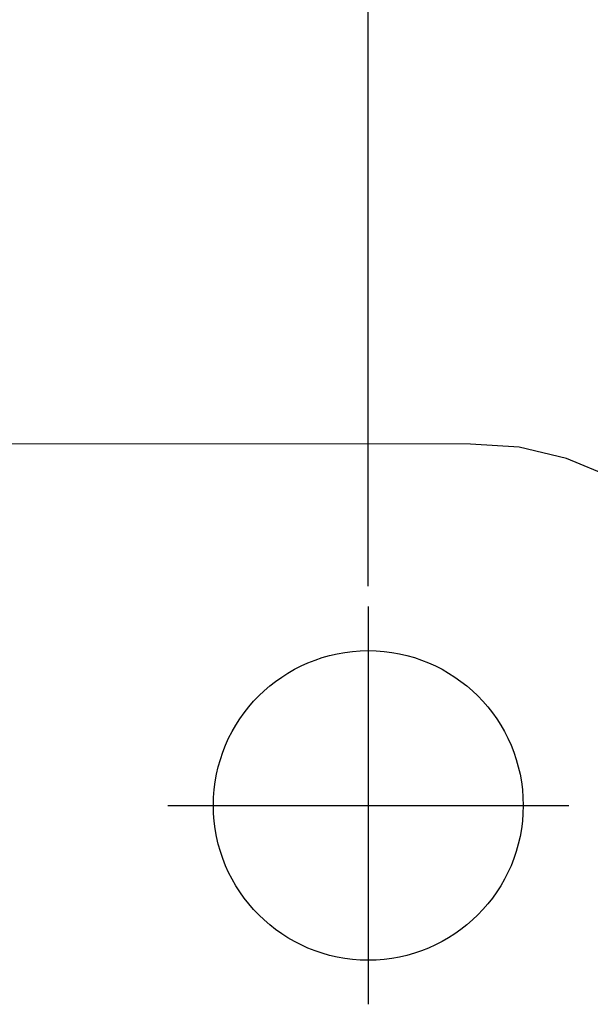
# Model space of a CAD drawing. Header units: millimetres. Extents: x 170 to 326, y 157 to 284.
# Tile 33 of 117: x 243.34 to 248.87, y 264.19 to 273.74. Entities that reach past the tile are written whole.
import ezdxf

# ---------------------------------------------------------------- set-up
doc = ezdxf.new("R2010")
doc.units = ezdxf.units.MM
doc.header["$LTSCALE"] = 30.734
doc.header["$PDMODE"] = 3
doc.header["$PDSIZE"] = 0.3125
doc.linetypes.add('CENTER', pattern=[0.6, 0.375, -0.075, 0.075, -0.075])
doc.layers.get('0').update_dxf_attribs({"linetype": 'CONTINUOUS'})
doc.layers.get('Defpoints').update_dxf_attribs({"linetype": 'CONTINUOUS'})
doc.layers.add('dim', color=6, linetype='CONTINUOUS', lineweight=9)
doc.styles.add('Verdana', font='verdana.ttf', dxfattribs={"height": 2.5})
doc.dimstyles.new('aaaaaaaa 3.0', dxfattribs={"dimtxt": 2.5, "dimasz": 1.5, "dimexe": 1.25, "dimexo": 0.625, "dimtad": 1, "dimdec": 1, "dimzin": 9, "dimdsep": 46, "dimtxsty": 'Verdana', "dimcen": 0, "dimazin": 0, "dimtfac": 1, "dimtofl": 0, "dimtmove": 0, "dimatfit": 3, "dimfxl": 1, "dimlwd": 25, "dimlwe": 25, "dimarcsym": 0})

# ---------------------------------------------------------------- blocks, each defined once
blk = doc.blocks.new('*D19')
at = {"layer": 'Defpoints', "color": 0}
for p in [(304.7093, 280.5363), (246.7153, 267.624), (304.7093, 267.624)]:
    blk.add_point(p, dxfattribs=at)
at = {"layer": 'dim', "color": 0, "lineweight": 25}
for p, q in [((246.7153, 268.249), (246.7153, 281.7863)), ((304.7093, 268.249), (304.7093, 281.7863)), ((248.2153, 280.5363), (303.2093, 280.5363))]:
    blk.add_line(p, q, dxfattribs=at)
at = {"layer": 'dim', "color": 0}
for points in [[(248.2153, 280.7863), (248.2153, 280.2863), (246.7153, 280.5363)], [(303.2093, 280.2863), (303.2093, 280.7863), (304.7093, 280.5363)]]:
    blk.add_solid(points, dxfattribs=at)
at = {"layer": 'dim', "color": 0, "insert": (275.7123, 282.4684), "char_height": 2.5, "attachment_point": 5, "style": 'Verdana'}
blk.add_mtext('58', dxfattribs=at)

msp = doc.modelspace()

# ---------------------------------------------------------------- linework, layer by layer
at = {"linetype": 'Continuous'}
for p, q in [((247.7072, 269.6267), (226.2075, 269.636)), ((248.1779, 269.5986), (247.7072, 269.6267)), ((248.6371, 269.4883), (248.1779, 269.5986)), ((249.0733, 269.3076), (248.6371, 269.4883))]:
    msp.add_line(p, q, dxfattribs=at)
at = {"color": 1, "linetype": 'CENTER'}
for p, q in [((246.7153, 268.0517), (246.7153, 264.1931)), ((244.7711, 266.1224), (248.6595, 266.1224))]:
    msp.add_line(p, q, dxfattribs=at)
msp.add_circle((246.7153, 266.1224), 1.5016)

# ---------------------------------------------------------------- dimensions: what is measured, and where the dimension line sits
at = {"layer": 'dim'}
dim = msp.add_linear_dim(base=(304.7093, 280.5363), p1=(246.7153, 267.624), p2=(304.7093, 267.624), dimstyle='aaaaaaaa 3.0', dxfattribs=at)
dim.commit()
dim.dimension.update_dxf_attribs({"geometry": '*D19', "text_midpoint": (275.7123, 282.4684)})

doc.saveas('drawing.dxf')
